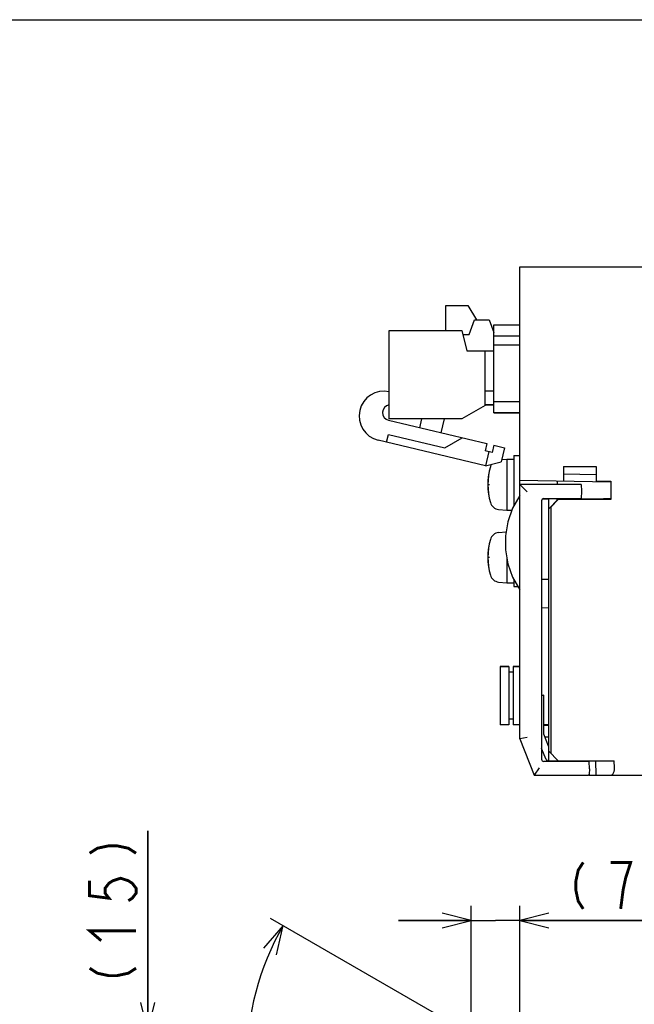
# Model space of a CAD drawing. Extents: x 0 to 840, y 0 to 594.
# Tile 22 of 24: x 531 to 616, y 458 to 594. Entities that reach past the tile are written whole.
import ezdxf

# ---------------------------------------------------------------- set-up
doc = ezdxf.new("R2010")
doc.units = 0
doc.header["$LTSCALE"] = 46.2
doc.layers.get('0').update_dxf_attribs({"linetype": 'CONTINUOUS'})
for name, color, linetype in [('ALL_AXIS', 7, 'CONTINUOUS'), ('ALL_CURVE', 7, 'CONTINUOUS'), ('ALL_DIM', 7, 'CONTINUOUS'), ('ALL_FEATURES', 7, 'CONTINUOUS')]:
    doc.layers.add(name, color=color, linetype=linetype)
doc.dimstyles.get("Standard").update_dxf_attribs({"dimtxt": 2.5, "dimasz": 2.5, "dimexe": 1.25, "dimexo": 0.625, "dimtad": 1, "dimcen": 2.5, "dimazin": 3, "dimtfac": 1, "dimtmove": 0, "dimatfit": 3})

# ---------------------------------------------------------------- blocks, each defined once
blk = doc.blocks.new('_OPEN')
at = {"color": 0, "linetype": 'BYBLOCK'}
for p, q in [((0, 0), (-1, 0.25)), ((-1, -0.25), (0, 0)), ((-1, 0), (0, 0))]:
    blk.add_line(p, q, dxfattribs=at)
blk = doc.blocks.new('*D13')
at = {"layer": 'ALL_DIM', "color": 2, "linetype": 'CONTINUOUS'}
for p, q in [((548.75, 454.7), (548.75, 482.36)), ((548.75, 482.36), (548.75, 447.35)), ((594.64, 454.7), (546.75, 454.7)), ((548.75, 430), (548.75, 447.35)), ((597.9, 440), (546.75, 440)), ((548.75, 440), (548.75, 430))]:
    blk.add_line(p, q, dxfattribs=at)
at = {"layer": 'ALL_DIM', "color": 2, "linetype": 'CONTINUOUS', "xscale": 4, "yscale": 4, "zscale": 4}
for p, rotation in [((548.75, 454.7), 270), ((548.75, 440), 90)]:
    blk.add_blockref('_OPEN', p, dxfattribs=dict(at, rotation=rotation))
blk = doc.blocks.new('*D14')
at = {"layer": 'ALL_DIM', "color": 2, "linetype": 'CONTINUOUS'}
for p, q in [((593.31, 452.04), (593.31, 472)), ((600, 441.82), (600, 472)), ((593.31, 470), (583.31, 470)), ((583.31, 470), (596.66, 470)), ((622.15, 470), (596.66, 470)), ((600, 470), (622.15, 470))]:
    blk.add_line(p, q, dxfattribs=at)
at = {"layer": 'ALL_DIM', "color": 2, "linetype": 'CONTINUOUS', "xscale": 4, "yscale": 4, "zscale": 4}
blk.add_blockref('_OPEN', (593.31, 470), dxfattribs=at)
at = {"layer": 'ALL_DIM', "color": 2, "linetype": 'CONTINUOUS', "xscale": 4, "yscale": 4, "zscale": 4, "rotation": 180}
blk.add_blockref('_OPEN', (600, 470), dxfattribs=at)
blk = doc.blocks.new('*D15')
at = {"layer": 'ALL_DIM', "color": 2, "linetype": 'CONTINUOUS'}
for p, q in [((593.93, 454), (565.68, 470.3)), ((600, 417.5), (600, 410.86))]:
    blk.add_line(p, q, dxfattribs=at)
for points in [[(566.49, 465.29), (567.41, 469.3), (564.71, 466.19)], [(595.95, 412.08), (600, 412.86), (596.06, 414.07)]]:
    blk.add_lwpolyline(points, dxfattribs=at)
for start, end in [(150, 210), (210, 270)]:
    blk.add_arc((600, 450.49), 37.63, start, end, dxfattribs=at)

msp = doc.modelspace()

# ---------------------------------------------------------------- linework, layer by layer
at = {"color": 7, "linetype": 'CONTINUOUS'}
msp.add_line((0, 594), (840, 594), dxfattribs=at)
at = {"layer": 'ALL_AXIS', "color": 7, "linetype": 'CONTINUOUS'}
for p, q in [((589.82, 551.225), (589.82, 554.675)), ((589.82, 554.675), (592.82, 554.675)), ((582.02, 539.075), (582.02, 551.225)), ((582.02, 551.225), (592.02, 551.225)), ((592.02, 551.225), (592.72, 548.425)), ((595.22, 540.875), (592.02, 539.075)), ((592.02, 539.075), (582.02, 539.075)), ((586.517, 539.065), (582.02, 539.065)), ((592.02, 539.065), (589.601, 539.065)), ((599.2, 534), (599.2, 527.135)), ((599.2, 534), (600, 534)), ((597.515, 533.44), (598.2, 533.5)), ((598.2, 533.5), (598.2, 526.5)), ((598.2, 533.5), (599.2, 533.5)), ((606.535, 528.1), (606.539, 527.98)), ((608.465, 528.1), (608.462, 528.003)), ((597.081, 526.598), (598.2, 526.5)), ((598.2, 526.5), (598.887, 526.5)), ((597.081, 523.402), (598.116, 523.493)), ((598.2, 519.965), (598.2, 516.5)), ((597.081, 516.598), (598.2, 516.5)), ((598.2, 516.5), (599.2, 516.5)), ((599.2, 516.865), (599.2, 516)), ((599.2, 516), (599.707, 516)), ((597.3, 504.95), (597.3, 496.95)), ((597.3, 504.95), (598.5, 504.95)), ((599.1, 504.95), (600, 504.95)), ((603.3, 496.9), (604, 496.9)), ((603.434, 495.3), (604, 495.3)), ((606.538, 492), (606.535, 491.9)), ((608.462, 492), (608.465, 491.9))]:
    msp.add_line(p, q, dxfattribs=at)
for centre, radius, start, end in [((581.277, 539.442), 3.415, 77.43071, 256.63689), ((582.173, 539.911), 1.078, 98.84573, 256.63689), ((597.194, 532.107), 1.3, 146.64912, 164.11915), ((604.6, 530), 9, 164.11915, 195.88085), ((597.194, 527.893), 1.3, 195.88085, 265), ((597.194, 522.107), 1.3, 95, 164.11915), ((604.6, 520), 9, 164.11915, 195.88085), ((597.194, 517.893), 1.3, 195.88085, 265)]:
    msp.add_arc(centre, radius, start, end, dxfattribs=at)
at = {"layer": 'ALL_CURVE', "color": 40, "linetype": 'CONTINUOUS'}
for p, q in [((595.6, 530), (595.848, 530)), ((595.6, 520), (595.848, 520))]:
    msp.add_line(p, q, dxfattribs=at)
for centre in [(604.6, 530), (604.6, 520)]:
    msp.add_arc(centre, 9, 166.5066, 193.4934, dxfattribs=at)
at = {"layer": 'ALL_DIM', "color": 2, "linetype": 'CONTINUOUS', "const_width": 0.4}
for points in [[(540.75, 479.261), (541.817, 479.949), (543.417, 480.293), (544.483, 480.293), (546.083, 479.949), (547.15, 479.261)], [(608.733, 478), (608.045, 476.933), (607.701, 475.333), (607.701, 474.267), (608.045, 472.667), (608.733, 471.6)], [(613.893, 471.6), (614.237, 474.267), (614.581, 475.867), (614.925, 476.933), (615.269, 478), (612.517, 478)], [(540.75, 475.477), (540.75, 473.413), (543.417, 473.069), (542.883, 473.757), (542.883, 474.445), (543.417, 475.133), (543.95, 475.477), (545.017, 475.821), (546.083, 475.477), (546.617, 475.133), (547.15, 474.445), (547.15, 473.757), (546.617, 473.069), (546.083, 472.725)], [(542.35, 467.221), (540.75, 468.597), (547.15, 468.597)], [(540.75, 463.437), (541.817, 462.749), (543.417, 462.405), (544.483, 462.405), (546.083, 462.749), (547.15, 463.437)]]:
    msp.add_lwpolyline(points, dxfattribs=at)
at = {"layer": 'ALL_FEATURES', "color": 7, "linetype": 'CONTINUOUS'}
for p, q in [((600, 495), (600, 560)), ((600, 560), (775.8, 560)), ((592.82, 554.675), (594.023, 552.665)), ((593.02, 550.665), (593.77, 552.665)), ((593.77, 552.665), (595.77, 552.665)), ((595.77, 552.665), (596.42, 550.932)), ((596.42, 539.9), (596.42, 552)), ((596.42, 552), (600, 552)), ((592.16, 550.665), (593.02, 550.665)), ((596.42, 550.5), (600, 550.5)), ((596.42, 549.26), (600, 549.26)), ((592.72, 548.425), (596.42, 548.425)), ((595.22, 540.875), (595.22, 548.425)), ((596.42, 542.875), (595.22, 542.875)), ((596.42, 540.965), (595.22, 540.965)), ((596.42, 540.955), (595.22, 540.955)), ((600, 541.4), (596.42, 541.4)), ((596.42, 539.9), (600, 539.9)), ((600, 539.89), (596.42, 539.89)), ((581.924, 538.862), (595.469, 535.644)), ((586.226, 537.84), (586.52, 539.075)), ((589.603, 539.075), (589.145, 537.147)), ((581.641, 535.846), (581.896, 536.916)), ((581.896, 536.916), (589.679, 535.067)), ((595.262, 532.61), (580.488, 536.12)), ((589.679, 535.067), (592.064, 536.453)), ((595.469, 535.644), (595.238, 534.671)), ((596.442, 535.413), (596.211, 534.44)), ((596.442, 535.413), (597.902, 535.067)), ((596.211, 534.44), (595.238, 534.671)), ((595.725, 534.556), (595.262, 532.61)), ((597.902, 535.067), (597.439, 533.121)), ((595.262, 532.61), (597.439, 533.121)), ((606, 532.5), (606, 530.5)), ((606, 532.5), (610.5, 532.5)), ((610.5, 531.352), (606, 531.43)), ((610.5, 532.5), (610.5, 530.5)), ((600, 530.605), (612.512, 530.386)), ((600, 530), (601, 529)), ((608.469, 530), (600, 530)), ((605.2, 530), (605.2, 530.514)), ((608.469, 530), (608.5, 529.1)), ((610.5, 530.5), (612.544, 530.5)), ((612.512, 530.5), (612.512, 530.386)), ((612.544, 530.5), (612.544, 527.956)), ((608.5, 529.1), (608.465, 528.1)), ((603, 527.793), (603, 492.207)), ((604, 528), (603.081, 527.984)), ((603.29, 528.093), (603.5, 528.1)), ((603.5, 528.1), (608.465, 528.1)), ((604, 528.052), (604, 528.1)), ((605, 528.052), (604, 528.052)), ((604, 526.677), (604, 528.04)), ((606.534, 528.025), (604, 528.04)), ((604, 526.677), (605.3, 527.979)), ((605.3, 527.956), (604.3, 526.956)), ((605, 528.044), (605, 528.1)), ((605, 528.044), (606.535, 528.043)), ((605.3, 527.979), (607.574, 527.982)), ((605.3, 527.956), (605.3, 527.979)), ((612.544, 527.956), (605.3, 527.956)), ((606.539, 527.98), (606.535, 528.1)), ((608.465, 528.042), (611.512, 528.04)), ((612.477, 528.023), (612.544, 527.956)), ((604.3, 526.956), (604, 526.661)), ((604, 491.9), (604, 526.661)), ((604.3, 493), (604.3, 526.956)), ((604, 516.93), (603, 516.965)), ((603, 513.035), (604, 513.07)), ((598.5, 504.95), (597.3, 504.95)), ((598.5, 504.95), (598.5, 496.95)), ((599.1, 504.2), (598.5, 504.2)), ((599.1, 504.95), (599.1, 496.95)), ((600, 504.95), (599.1, 504.95)), ((603, 501.005), (603.3, 501)), ((603.3, 501), (603, 500.99)), ((603.3, 495.636), (603.3, 501)), ((599.1, 497.7), (598.5, 497.7)), ((598.5, 496.95), (597.3, 496.95)), ((600, 496.95), (599.1, 496.95)), ((604, 496.935), (603.3, 496.923)), ((603.479, 496.9), (603.479, 496.926)), ((603.95, 496.9), (603.95, 496.935)), ((601, 495.193), (600, 495)), ((600, 495), (602, 490)), ((603.954, 494.001), (603.3, 495.636)), ((603.444, 495.275), (604, 495.265)), ((603.479, 495.274), (603.479, 495.3)), ((603.615, 492.156), (603, 493.693)), ((604, 494), (603.954, 494.001)), ((604, 493.3), (605.3, 492)), ((604, 492), (613, 492)), ((606.535, 491.9), (606.538, 492)), ((608.95, 492), (608.953, 491.9)), ((610.431, 492), (610.471, 490)), ((613.04, 491), (613, 492)), ((602.677, 491), (602, 490)), ((603.5, 491.9), (603.29, 491.907)), ((609.565, 491.9), (603.5, 491.9)), ((604, 491.965), (603.888, 491.967)), ((609.6, 490.9), (609.565, 491.9)), ((609.6, 490.9), (609.573, 490.134)), ((602, 490), (609.43, 490)), ((609.49, 490), (775, 490))]:
    msp.add_line(p, q, dxfattribs=at)
for points in [[(600, 528.5), (598.972, 526.746), (598.332, 524.889), (598.035, 522.97), (598.035, 521.03), (598.332, 519.111), (598.972, 517.254), (600, 515.5)], [(607.574, 527.982), (607.855, 527.983), (608.109, 527.985), (608.318, 527.989)], [(608.318, 527.989), (608.466, 527.993), (608.541, 527.998), (608.55, 528)], [(608.55, 528), (608.539, 528.003), (608.462, 528.007)], [(612.477, 528.023), (612.441, 528.027), (612.343, 528.032), (612.19, 528.035), (611.992, 528.038), (611.761, 528.04), (611.512, 528.04)], [(612.503, 490), (612.664, 490.04), (612.805, 490.154), (612.916, 490.324), (612.992, 490.531), (613.033, 490.76), (613.04, 491)], [(609.573, 490.134), (609.556, 490.057), (609.51, 490.014), (609.43, 490)]]:
    msp.add_lwpolyline(points, dxfattribs=at)
for centre, start, end in [((603.3, 527.793), 92, 180), ((603.3, 492.207), 180, 268), ((603.893, 492.267), 201.80141, 269)]:
    msp.add_arc(centre, 0.3, start, end, dxfattribs=at)

# ---------------------------------------------------------------- dimensions: what is measured, and where the dimension line sits
at = {"layer": 'ALL_DIM', "color": 2, "linetype": 'CONTINUOUS'}
for base, p1, p2, angle, picture, middle in [((548.75, 454.697), (598.904, 440), (595.644, 454.697), 90, '*D13', (548.75, 460.341)), ((593.313, 470), (600, 440.82), (593.313, 451.042), 180, '*D14', (605.637, 470))]:
    dim = msp.add_linear_dim(base=base, p1=p1, p2=p2, angle=angle, dimstyle='Standard', dxfattribs=at)
    dim.commit()
    dim.dimension.update_dxf_attribs({"geometry": picture, "text_midpoint": middle, "dimtype": 128})
dim = msp.add_angular_dim_2l(base=(567.41268, 431.67608), line1=((595.12139, 453.30705), (594.79552, 453.49519)), line2=((600, 418.87629), (600, 418.5)), dimstyle='Standard', dxfattribs=at)
dim.commit()
dim.dimension.update_dxf_attribs({"geometry": '*D15', "text_midpoint": (566.36076, 433.6288), "dimtype": 130})

doc.saveas('drawing.dxf')
